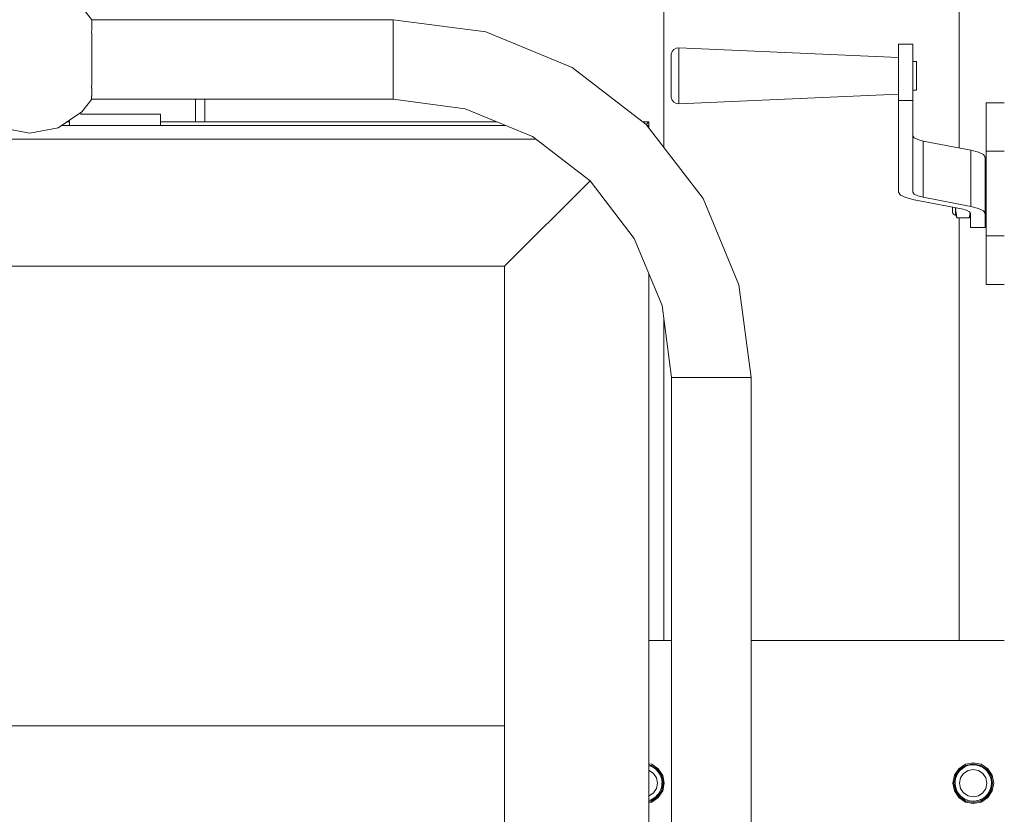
# Model space of a CAD drawing. Header units: millimetres. Extents: x 53746 to 116821, y -810352 to -765802.
# Tile 243 of 256: x 96656 to 97089, y -789881 to -789531. Entities that reach past the tile are written whole.
import ezdxf

# ---------------------------------------------------------------- set-up
doc = ezdxf.new("R2010")
doc.units = ezdxf.units.MM
doc.header["$MEASUREMENT"] = 0
for name, color, linetype, lineweight in [('Main Cradle', 7, 'Continuous', 0), ('Main Cradle Rails', 7, 'Continuous', 0), ('Main Cradle Tower', 7, 'Continuous', 0), ('Main Cradle Tower Platform', 7, 'Continuous', 0), ('Main Cradle Tower Rail Frame', 7, 'Continuous', 0)]:
    doc.layers.add(name, color=color, linetype=linetype, lineweight=lineweight)

# ---------------------------------------------------------------- blocks, each defined once
blk = doc.blocks.new('*U57')
at = {"layer": 'Main Cradle', "color": 7, "linetype": 'Continuous', "lineweight": 0}
blk.add_line((11158.26, -1765.02), (11586.32, -1765.02), dxfattribs=at)
at = {"layer": 'Main Cradle Tower', "color": 7, "linetype": 'Continuous', "lineweight": 0}
for p, q in [((11766.11, -1465.13), (11759.76, -1465.13)), ((11659.74, -1476.81), (11659.74, -1473.35)), ((11767.69, -1475.33), (11767.69, -1477.58)), ((11759.76, -1484.71), (11759.76, -1489.85)), ((11766.11, -1484.71), (11766.11, -1489.85)), ((11759.76, -1530.22), (11759.76, -1489.85)), ((11759.76, -1489.85), (11766.11, -1489.85)), ((11766.11, -1489.85), (11766.11, -1530.22)), ((11798.32, -1490.88), (11806.32, -1490.88)), ((11663.03, -1491.17), (11663.03, -1491.34)), ((11766.64, -1506.34), (11766.11, -1505.5)), ((11791.61, -1511.77), (11770.65, -1507.74)), ((11770.65, -1532.46), (11770.65, -1507.74)), ((11794.98, -1512.64), (11791.61, -1511.77)), ((11791.61, -1536.49), (11791.61, -1511.77)), ((11798.32, -1512.25), (11806.32, -1512.25)), ((11797.86, -1539.57), (11797.86, -1514.85)), ((11798.32, -1521.02), (11798.01, -1521.02)), ((11766.57, -1533.58), (11762.9, -1532.63)), ((11766.11, -1530.22), (11766.64, -1531.06)), ((11787.53, -1537.61), (11766.57, -1533.58)), ((11770.65, -1532.46), (11791.61, -1536.49)), ((11784.89, -1537.81), (11785.25, -1540.21)), ((11784.89, -1537.81), (11784.89, -1538.6)), ((11791.61, -1536.49), (11794.98, -1537.36)), ((11785.28, -1541.02), (11785.58, -1541.58)), ((11785.58, -1541.58), (11790.82, -1541.58)), ((11791.07, -1540.79), (11790.82, -1541.58)), ((11791.51, -1539.57), (11791.04, -1538.84)), ((11791.51, -1539.57), (11791.51, -1545.81)), ((11797.86, -1545.81), (11797.86, -1539.57)), ((11798.32, -1540.74), (11798.01, -1540.74)), ((11791.51, -1545.81), (11797.86, -1545.81)), ((11798.32, -1549.5), (11806.32, -1549.5)), ((11798.32, -1570.88), (11806.32, -1570.88)), ((11659.82, -1727.5), (11649.82, -1727.5)), ((11650.9, -1782.45), (11649.82, -1782.24)), ((11792.64, -1781.81), (11795.9, -1782.45)), ((11655.64, -1789.95), (11655.62, -1790.2)), ((11800.64, -1789.94), (11800.62, -1790.2)), ((11655.27, -1792.61), (11655, -1793.25)), ((11655, -1793.25), (11655, -1793.26)), ((11655.62, -1790.2), (11655.62, -1790.21)), ((11656.14, -1790.3), (11656.14, -1790.3)), ((11783.64, -1790.28), (11784.33, -1793.72)), ((11784.14, -1790.3), (11784.14, -1790.3)), ((11784.67, -1790.2), (11784.67, -1790.2)), ((11784.67, -1790.28), (11784.67, -1790.2)), ((11785.25, -1793.36), (11784.92, -1792.29)), ((11785.25, -1793.36), (11785.25, -1793.36)), ((11798.65, -1796.31), (11800.5, -1793.56)), ((11800.27, -1792.61), (11800, -1793.25)), ((11800, -1793.25), (11800, -1793.25)), ((11800.62, -1790.2), (11800.62, -1790.2)), ((11801.14, -1790.3), (11801.14, -1790.3)), ((11651.09, -1798.6), (11649.82, -1798.85)), ((11650.7, -1797.59), (11650.7, -1797.59)), ((11654.01, -1796.65), (11651.09, -1798.6)), ((11654.05, -1795), (11653.28, -1795.85)), ((11653.28, -1795.85), (11653.28, -1795.85)), ((11787.04, -1795.88), (11787.04, -1795.88)), ((11787.93, -1796.67), (11789.57, -1797.69)), ((11789.62, -1797.58), (11789.62, -1797.57)), ((11792.64, -1796.28), (11790.35, -1795.82)), ((11791.2, -1798.07), (11792.64, -1798.3)), ((11792.64, -1798.2), (11791.2, -1798.07)), ((11792.64, -1798.3), (11792.63, -1798.3)), ((11793.23, -1798.18), (11792.64, -1798.2)), ((11794.65, -1797.95), (11793.23, -1798.18)), ((11795.7, -1797.59), (11795.7, -1797.59)), ((11799.05, -1795), (11798.28, -1795.84)), ((11798.28, -1795.84), (11798.28, -1795.85))]:
    blk.add_line(p, q, dxfattribs=at)
at = {"layer": 'Main Cradle Tower', "color": 7, "linetype": 'Continuous', "lineweight": 0, "flags": 128}
for points in [[(11659.74, -1469.44), (11659.74, -1469.44), (11660.11, -1468.35), (11660.86, -1467.46), (11661.87, -1466.9), (11663.03, -1466.74), (11759.76, -1470.97)], [(11663.03, -1466.74), (11663.03, -1468.44), (11663.03, -1471.75), (11663.03, -1476.18), (11663.03, -1481.04), (11663.03, -1485.59), (11663.03, -1489.15), (11663.03, -1491.17), (11663.03, -1491.17)], [(11759.76, -1465.13), (11759.76, -1468.58), (11759.76, -1473.39), (11759.76, -1478.99), (11759.76, -1484.71)], [(11766.11, -1465.13), (11766.11, -1468.58), (11766.11, -1473.39), (11766.11, -1478.99), (11766.11, -1484.71)], [(11659.74, -1469.44), (11659.74, -1469.44), (11659.74, -1470.76), (11659.74, -1473.35)], [(11766.11, -1472.77), (11767.69, -1472.77), (11767.69, -1473.64), (11767.69, -1475.33)], [(11659.74, -1476.81), (11659.74, -1480.6), (11659.74, -1484.15), (11659.74, -1486.93), (11659.74, -1488.51), (11659.74, -1488.64), (11659.74, -1488.64)], [(11767.69, -1477.58), (11767.69, -1480.06), (11767.69, -1482.38), (11767.69, -1484.19), (11767.69, -1485.22), (11767.69, -1485.31), (11766.11, -1485.31)], [(11759.76, -1487.11), (11663.03, -1491.34), (11661.87, -1491.18), (11660.86, -1490.62), (11660.11, -1489.73), (11659.74, -1488.64), (11659.74, -1488.64)], [(11798.32, -1570.88), (11798.32, -1570.88), (11798.32, -1549.5), (11798.32, -1545.97), (11798.32, -1540.7), (11798.32, -1534.28), (11798.32, -1527.47), (11798.32, -1521.06), (11798.32, -1515.78), (11798.32, -1512.25), (11798.32, -1490.88), (11798.32, -1490.88)], [(11770.65, -1507.74), (11768.2, -1507.11), (11766.64, -1506.34)], [(11797.86, -1514.85), (11797.12, -1513.7), (11794.98, -1512.64)], [(11798.01, -1536.67), (11798.01, -1533.1), (11798.01, -1529.2), (11798.01, -1525.56), (11798.01, -1522.72), (11798.01, -1521.13), (11798.01, -1521.02), (11798.01, -1521.02)], [(11762.9, -1532.63), (11760.56, -1531.48), (11759.76, -1530.22)], [(11766.64, -1531.06), (11768.2, -1531.83), (11770.65, -1532.46)], [(11785.28, -1541.02), (11784.93, -1540.34), (11784.89, -1540.28), (11784.38, -1540.18), (11783.96, -1539.9), (11783.67, -1539.47), (11783.57, -1538.97), (11783.57, -1538.86), (11783.57, -1537.53), (11783.57, -1536.85)], [(11784.92, -1537.11), (11784.89, -1537.81), (11784.89, -1537.1)], [(11784.89, -1538.6), (11784.89, -1539.45), (11784.89, -1540.15), (11784.89, -1540.15)], [(11791.04, -1538.84), (11789.67, -1538.16), (11787.53, -1537.61)], [(11794.98, -1537.36), (11797.12, -1538.42), (11797.86, -1539.57)], [(11798.01, -1540.74), (11798.01, -1539.35), (11798.01, -1536.67)], [(11784.89, -1540.15), (11784.89, -1540.21), (11784.89, -1540.28)], [(11785.25, -1540.21), (11785.33, -1540.79), (11785.58, -1541.58)], [(11791.51, -1540.39), (11791.12, -1541.02), (11790.82, -1541.58)], [(11791.29, -1539.24), (11791.15, -1540.21), (11791.07, -1540.79)], [(11806.32, -1727.5), (11758.89, -1727.5), (11694.82, -1727.5)], [(11784.33, -1793.72), (11786.28, -1796.64), (11789.2, -1798.59), (11792.64, -1799.28), (11796.09, -1798.59), (11799.01, -1796.64), (11800.96, -1793.72), (11801.64, -1790.28), (11800.96, -1786.83), (11799.01, -1783.91), (11796.09, -1781.96), (11792.64, -1781.28), (11789.2, -1781.96), (11786.28, -1783.91), (11784.33, -1786.83), (11783.64, -1790.28)], [(11649.82, -1781.72), (11651.09, -1781.97), (11654.01, -1783.92), (11655.96, -1786.84), (11656.64, -1790.28), (11655.96, -1793.73), (11654.01, -1796.65)], [(11656.14, -1790.3), (11655.5, -1787.06), (11653.65, -1784.3), (11650.9, -1782.45), (11649.82, -1782.24)], [(11649.82, -1782.54), (11650.54, -1782.75), (11650.7, -1782.83), (11650.73, -1782.84), (11651.66, -1783.29), (11652.85, -1784.13), (11653.28, -1784.57), (11653.32, -1784.6), (11653.72, -1785.01), (11654.57, -1786.2), (11655.02, -1787.15), (11655.05, -1787.21), (11655.1, -1787.32), (11655.5, -1788.71), (11655.64, -1789.95), (11655.64, -1789.95)], [(11649.82, -1784.72), (11649.94, -1784.74), (11651.89, -1786.04), (11653.19, -1787.99), (11653.64, -1790.28), (11653.19, -1792.58), (11651.89, -1794.52), (11649.94, -1795.82), (11649.82, -1795.85)], [(11650.9, -1782.45), (11653.65, -1784.29), (11655.5, -1787.05), (11656.14, -1790.3)], [(11784.14, -1790.3), (11784.79, -1787.05), (11786.63, -1784.29), (11789.39, -1782.45), (11792.64, -1781.8), (11795.9, -1782.45), (11798.65, -1784.29), (11800.5, -1787.05), (11801.14, -1790.3)], [(11792.64, -1781.81), (11789.39, -1782.45), (11786.63, -1784.3), (11784.79, -1787.06), (11784.14, -1790.3)], [(11784.67, -1790.2), (11784.67, -1790.2), (11784.66, -1789.62), (11784.9, -1788.18), (11785.24, -1787.21), (11785.26, -1787.14), (11785.31, -1787.01), (11786.01, -1785.74), (11786.78, -1784.76), (11786.96, -1784.6), (11787, -1784.56), (11787.86, -1783.79), (11788.91, -1783.13), (11789.57, -1782.85), (11789.59, -1782.84), (11790.25, -1782.57), (11791.46, -1782.29), (11792.64, -1782.22), (11792.64, -1782.22), (11792.91, -1782.21), (11794.15, -1782.35), (11795.54, -1782.75), (11795.7, -1782.82), (11795.73, -1782.84), (11796.66, -1783.29), (11797.85, -1784.13), (11798.28, -1784.56), (11798.32, -1784.6), (11798.72, -1785.01), (11799.57, -1786.19), (11800.02, -1787.15), (11800.05, -1787.21), (11800.1, -1787.31), (11800.5, -1788.71), (11800.64, -1789.94), (11800.64, -1789.94)], [(11790.35, -1795.82), (11788.4, -1794.52), (11787.1, -1792.57), (11786.64, -1790.28), (11787.1, -1787.98), (11788.4, -1786.04), (11790.35, -1784.74), (11792.64, -1784.28), (11794.94, -1784.74), (11796.89, -1786.04), (11798.19, -1787.98), (11798.64, -1790.28), (11798.19, -1792.57), (11796.89, -1794.52), (11794.94, -1795.82), (11792.64, -1796.28)], [(11801.14, -1790.31), (11800.5, -1787.06), (11798.65, -1784.3), (11795.9, -1782.45)], [(11655.64, -1789.95), (11655.64, -1790.31), (11655.61, -1790.49)], [(11800.64, -1789.95), (11800.64, -1790.3), (11800.61, -1790.49)], [(11649.82, -1798.37), (11650.9, -1798.16), (11653.65, -1796.31), (11655.5, -1793.56), (11656.14, -1790.3), (11656.14, -1790.3)], [(11654.05, -1795), (11654.05, -1795), (11654.71, -1793.95), (11654.98, -1793.32), (11655, -1793.25)], [(11655.03, -1793.36), (11655.03, -1793.37), (11654.83, -1793.68)], [(11655.03, -1793.36), (11655.03, -1793.37), (11655.27, -1792.61)], [(11655.27, -1792.61), (11655.27, -1792.61), (11655.55, -1791.4), (11655.62, -1790.28), (11655.62, -1790.2)], [(11784.14, -1790.3), (11784.14, -1790.3), (11784.79, -1793.56), (11786.63, -1796.31), (11789.39, -1798.16), (11792.64, -1798.8), (11795.9, -1798.16), (11798.65, -1796.31)], [(11784.67, -1790.43), (11784.64, -1790.3), (11784.67, -1790.18)], [(11784.92, -1792.29), (11784.92, -1792.29), (11784.67, -1790.86), (11784.67, -1790.28), (11784.67, -1790.28)], [(11785.29, -1793.33), (11785.26, -1793.26), (11784.92, -1792.29)], [(11785.44, -1793.64), (11785.25, -1793.36), (11785.25, -1793.36)], [(11785.29, -1793.33), (11785.29, -1793.33), (11785.34, -1793.46), (11786.05, -1794.73)], [(11799.05, -1795), (11799.05, -1795), (11799.71, -1793.95), (11799.98, -1793.32), (11800, -1793.25)], [(11800.03, -1793.36), (11800.03, -1793.36), (11799.83, -1793.68)], [(11800.03, -1793.36), (11800.03, -1793.36), (11800.27, -1792.61)], [(11800.27, -1792.61), (11800.27, -1792.61), (11800.55, -1791.4), (11800.62, -1790.28), (11800.62, -1790.2)], [(11800.5, -1793.56), (11801.14, -1790.3), (11801.14, -1790.3)], [(11649.82, -1797.89), (11650.67, -1797.6), (11650.7, -1797.59), (11650.7, -1797.59)], [(11650.71, -1797.69), (11650.7, -1797.7), (11649.95, -1797.85)], [(11650.71, -1797.69), (11650.7, -1797.7), (11652.1, -1796.85)], [(11652.1, -1796.85), (11650.82, -1797.55), (11650.7, -1797.59)], [(11652.1, -1796.85), (11652.1, -1796.85), (11653.07, -1796.08), (11653.25, -1795.89), (11653.28, -1795.85)], [(11653.3, -1795.96), (11653.3, -1795.96), (11652.8, -1796.3)], [(11653.3, -1795.96), (11653.3, -1795.96), (11654.05, -1795)], [(11786.05, -1794.73), (11786.99, -1795.96), (11786.98, -1795.96)], [(11787.04, -1795.88), (11787, -1795.85), (11786.83, -1795.7), (11786.05, -1794.73)], [(11787.56, -1796.34), (11786.99, -1795.96), (11786.98, -1795.95)], [(11787.04, -1795.88), (11787.04, -1795.88), (11787.92, -1796.66)], [(11789.62, -1797.57), (11789.59, -1797.56), (11788.97, -1797.31), (11787.92, -1796.66)], [(11790.24, -1797.82), (11789.58, -1797.69), (11789.58, -1797.69)], [(11789.58, -1797.69), (11789.58, -1797.69), (11789.58, -1797.69)], [(11789.62, -1797.57), (11789.62, -1797.57), (11790.32, -1797.86), (11791.2, -1798.07), (11791.2, -1798.07)], [(11792.64, -1798.3), (11792.64, -1798.3), (11794.65, -1797.95)], [(11792.64, -1798.3), (11792.64, -1798.3), (11792.64, -1798.3)], [(11794.65, -1797.95), (11794.65, -1797.95), (11795.67, -1797.6), (11795.7, -1797.59), (11795.7, -1797.59)], [(11795.71, -1797.69), (11795.7, -1797.69), (11794.95, -1797.84)], [(11795.71, -1797.69), (11795.7, -1797.69), (11797.1, -1796.85)], [(11797.1, -1796.85), (11795.82, -1797.54), (11795.7, -1797.59)], [(11797.1, -1796.85), (11797.1, -1796.85), (11798.07, -1796.08), (11798.25, -1795.89), (11798.28, -1795.84)], [(11798.3, -1795.95), (11798.3, -1795.96), (11797.8, -1796.29)], [(11798.3, -1795.96), (11798.3, -1795.96), (11799.05, -1795)]]:
    blk.add_lwpolyline(points, dxfattribs=at)
at = {"layer": 'Main Cradle Tower Platform', "color": 7, "linetype": 'Continuous', "lineweight": 0}
for p, q in [((11537.32, -1489.33), (11404.63, -1489.33)), ((11450.32, -1499.33), (11450.32, -1489.33)), ((11454.32, -1499.33), (11454.32, -1489.33)), ((11537.32, -1488), (11537.32, -1489.33)), ((11399.82, -1495.83), (11399.82, -1495.14)), ((11394.82, -1499.33), (11393.54, -1499.33)), ((11394.82, -1500.83), (11394.82, -1498.48)), ((11434.82, -1495.83), (11399.82, -1495.83)), ((11434.82, -1495.83), (11434.82, -1500.83)), ((11583.09, -1499.33), (11434.82, -1499.33)), ((11649.82, -1499.33), (11647.22, -1499.33)), ((11649.82, -1499.33), (11648.69, -1500.46)), ((11649.82, -1500.83), (11649.82, -1499.33)), ((11586.71, -1500.83), (11391.3, -1500.83)), ((11649.82, -1500.83), (11648.98, -1500.83)), ((11649.82, -1501.94), (11649.82, -1500.83)), ((9533.51, -1506.83), (11599.82, -1506.83)), ((11599.82, -1506.83), (11599.82, -1506.7)), ((11599.82, -1506.83), (11599.99, -1506.83)), ((11623.94, -1525.21), (11586.32, -1562.83)), ((11094.82, -1562.83), (11586.32, -1562.83)), ((11586.32, -1562.83), (11586.32, -1942.33)), ((11649.82, -1942.33), (11649.82, -1566.06)), ((11677.32, -1611.83), (11670.63, -1611.83))]:
    blk.add_line(p, q, dxfattribs=at)
at = {"layer": 'Main Cradle Tower Platform', "color": 7, "linetype": 'Continuous', "lineweight": 0, "flags": 128}
for points in [[(11404.64, -1454.33), (11400.3, -1448.85), (11389.76, -1441.81), (11377.32, -1439.33), (11364.89, -1441.81), (11354.34, -1448.85), (11350.01, -1454.33)], [(11404.64, -1489.33), (11404.64, -1489.33), (11404.56, -1489.17), (11404.56, -1488.03), (11404.56, -1488), (11404.63, -1487.89), (11404.63, -1484.41), (11404.54, -1484.29), (11404.47, -1484.21), (11404.47, -1484.12), (11404.55, -1483.51), (11404.6, -1483.16), (11404.6, -1483.16), (11404.6, -1478.66), (11404.6, -1478.53), (11404.61, -1478.49), (11404.64, -1477.86), (11404.64, -1471.98), (11404.64, -1471.83), (11404.61, -1471.32), (11404.61, -1465.29), (11404.61, -1465.18), (11404.6, -1465.14), (11404.6, -1460.51), (11404.6, -1460.5), (11404.55, -1460.16), (11404.47, -1459.59), (11404.47, -1459.55), (11404.47, -1459.46), (11404.63, -1459.26), (11404.63, -1455.77), (11404.62, -1455.75), (11404.58, -1455.67)], [(11404.58, -1455.67), (11404.64, -1455.53), (11404.64, -1454.36), (11404.64, -1454.33), (11404.64, -1454.33)], [(11404.63, -1454.33), (11537.32, -1454.33), (11537.32, -1455.67), (11537.32, -1459.46), (11537.32, -1465.14), (11537.32, -1471.83), (11537.32, -1478.53), (11537.32, -1484.21), (11537.32, -1488), (11537.32, -1489.33)], [(11537.32, -1488), (11537.32, -1484.21), (11537.32, -1478.53), (11537.32, -1471.83), (11537.32, -1465.14), (11537.32, -1459.46), (11537.32, -1455.67), (11537.32, -1454.33), (11578.09, -1459.7), (11616.07, -1475.43), (11648.69, -1500.46), (11673.72, -1533.08), (11689.46, -1571.07), (11694.82, -1611.83), (11693.49, -1611.83), (11689.7, -1611.83), (11684.02, -1611.83), (11677.32, -1611.83)], [(11404.64, -1489.33), (11400.3, -1494.81), (11389.76, -1501.86), (11377.32, -1504.33), (11364.89, -1501.86), (11354.34, -1494.81), (11350.01, -1489.33)], [(11670.63, -1611.83), (11664.95, -1611.83), (11661.15, -1611.83), (11659.82, -1611.83), (11655.65, -1580.13), (11643.41, -1550.58), (11623.94, -1525.21), (11598.57, -1505.74), (11569.03, -1493.51), (11537.32, -1489.33)], [(11659.82, -2140.83), (11659.82, -1611.83), (11661.15, -1611.83), (11664.95, -1611.83), (11664.95, -1611.83)], [(11664.95, -1611.83), (11670.63, -1611.83), (11670.63, -1611.83)], [(11670.63, -1611.83), (11677.32, -1611.83), (11677.32, -1611.83)], [(11677.32, -1611.83), (11684.02, -1611.83), (11684.02, -1611.83)], [(11684.02, -1611.83), (11689.7, -1611.83), (11689.7, -1611.83)], [(11689.7, -1611.83), (11693.49, -1611.83), (11693.49, -1611.83)], [(11693.49, -1611.83), (11694.82, -1611.83), (11694.82, -2145.83)]]:
    blk.add_lwpolyline(points, dxfattribs=at)
at = {"layer": 'Main Cradle Tower Rail Frame', "color": 7, "linetype": 'Continuous', "lineweight": 0}
for p, q in [((11656.48, -1189.77), (11656.48, -1510.62)), ((11786.48, -1510.79), (11786.48, -1189.77)), ((11786.48, -1727.5), (11786.48, -1541.58)), ((11656.48, -1586.46), (11656.48, -1727.5)), ((11786.48, -1785.14), (11786.48, -1784.52)), ((11786.48, -1796.09), (11786.48, -1795.3))]:
    blk.add_line(p, q, dxfattribs=at)

msp = doc.modelspace()

# ---------------------------------------------------------------- block references
at = {"layer": 'Main Cradle Rails', "color": 7, "linetype": 'Continuous', "lineweight": 0}
msp.add_blockref('*U57', (85283.05, -788076.95), dxfattribs=at)

doc.saveas('drawing.dxf')
